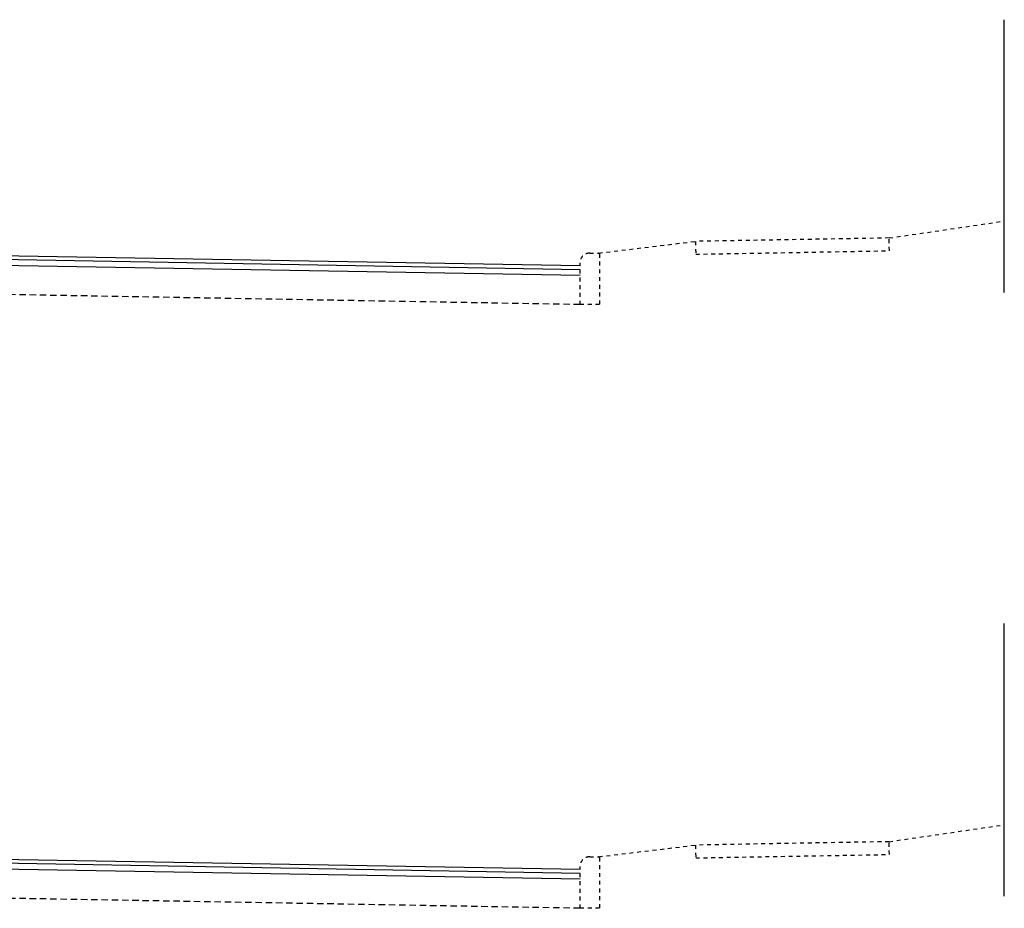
# Model space of a CAD drawing. Header units: feet. Extents: x 179.1 to 232.4, y 649.7 to 706.4.
# Tile 2 of 3: x 207 to 232.4, y 652.3 to 675.3. Entities that reach past the tile are written whole.
import ezdxf

# ---------------------------------------------------------------- set-up
doc = ezdxf.new("R2010")
doc.units = ezdxf.units.FT
doc.header["$MEASUREMENT"] = 0
for name, pattern in [('cl5', [25, 1.25, -1.25, 20, -1.25, 1.25]), ('OhDOT_USTN1', [0.055, 0.014, -0.041]), ('OhDOT_USTN2', [0.11, 0.069, -0.041]), ('OhDOT_USTN3', [0.22, 0.165, -0.055]), ('OhDOT_USTN5', [0.11, 0.055, -0.055])]:
    doc.linetypes.add(name, pattern=pattern)
for name, color, linetype in [('PV_P_EOP', 7, 'Continuous'), ('PV_X_Curb', 120, 'OhDOT_USTN1'), ('PV_X_EOP', 7, 'OhDOT_USTN3'), ('PV_X_Walk', 120, 'OhDOT_USTN5'), ('RW_X_CL_5', 6, 'cl5'), ('XS_X_Ground_Line', 3, 'OhDOT_USTN2')]:
    doc.layers.add(name, color=color, linetype=linetype)
doc.styles.add('30-LT', font='calibri.ttf')
doc.linetypes.add('ROWEXMD', pattern='A,0.8,-0.3,0.8,-0.45,["Ex R/W",30-LT,S=0.14,R=0,X=-0.35,Y=-0.07],-0.45,0.8,-0.3', length=3.9)

msp = doc.modelspace()

# ---------------------------------------------------------------- linework, layer by layer
at = {"layer": 'PV_P_EOP'}
for points in [[(221.434, 668.91), (206.437, 669.172)], [(221.434, 668.81), (206.437, 669.072)], [(221.434, 668.66), (206.437, 668.922)], [(221.434, 653.331), (206.437, 653.592)], [(221.434, 653.231), (206.437, 653.492)], [(221.434, 653.081), (206.437, 653.342)]]:
    msp.add_lwpolyline(points, dxfattribs=at)
at = {"layer": 'PV_X_Curb'}
for points in [[(221.934, 669.22), (221.934, 667.91), (221.434, 667.91), (221.434, 668.91), (221.434, 668.99, -0.414214), (221.684, 669.24), (221.914, 669.24, -0.414214)], [(221.934, 653.641), (221.934, 652.331), (221.434, 652.331), (221.434, 653.331), (221.434, 653.411, -0.414214), (221.684, 653.661), (221.914, 653.661, -0.414214)]]:
    msp.add_lwpolyline(points, format="xyb", close=True, dxfattribs=at)
at = {"layer": 'PV_X_EOP'}
for points in [[(221.434, 667.91), (206.437, 668.172)], [(221.434, 652.331), (206.437, 652.592)]]:
    msp.add_lwpolyline(points, dxfattribs=at)
at = {"layer": 'PV_X_Walk'}
for points in [[(229.413, 669.629), (224.414, 669.542), (224.42, 669.212), (229.419, 669.299), (229.413, 669.629)], [(229.413, 654.05), (224.414, 653.962), (224.42, 653.632), (229.419, 653.72), (229.413, 654.05)]]:
    msp.add_lwpolyline(points, dxfattribs=at)
at = {"layer": 'RW_X_CL_5', "linetype": 'ROWEXMD', "ltscale": 0.9}
for points in [[(232.386, 668.224), (232.386, 675.263)], [(232.386, 652.645), (232.386, 659.683)]]:
    msp.add_lwpolyline(points, dxfattribs=at)
at = {"layer": 'XS_X_Ground_Line'}
for points in [[(229.413, 669.629), (232.386, 670.066)], [(221.914, 669.24), (224.414, 669.542)], [(229.413, 654.05), (232.386, 654.486)], [(221.914, 653.661), (224.414, 653.962)]]:
    msp.add_lwpolyline(points, dxfattribs=at)

doc.saveas('drawing.dxf')
